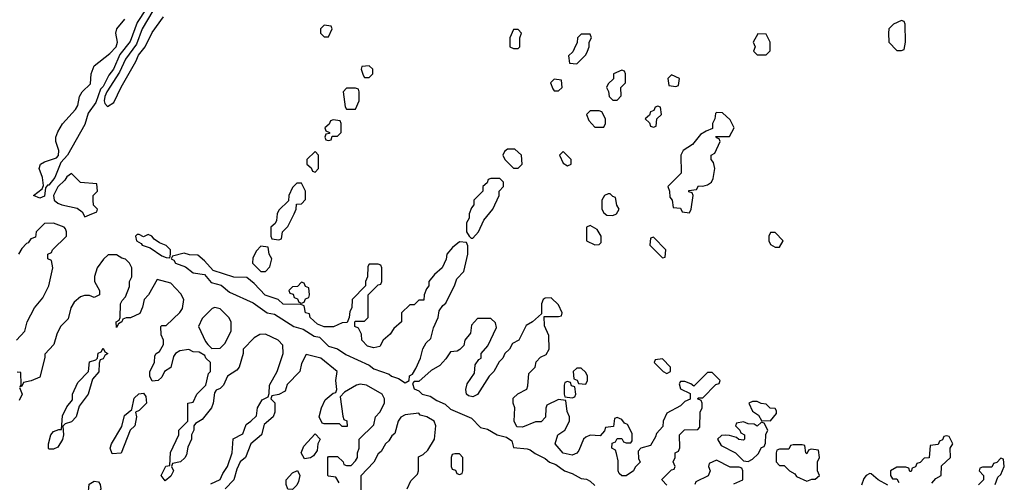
# Model space of a CAD drawing. Header units: inches. Extents: x 2769379 to 2883802, y 684208 to 828654.
# Tile 109 of 256: x 2776401 to 2780766, y 751819 to 753870. Entities that reach past the tile are written whole.
import ezdxf

# ---------------------------------------------------------------- set-up
doc = ezdxf.new("R2010")
doc.units = ezdxf.units.IN
doc.header["$MEASUREMENT"] = 0
doc.layers.add('C7775', color=7, linetype='Continuous')
doc.layers.add('C7785', color=7, linetype='Continuous')

msp = doc.modelspace()

# ---------------------------------------------------------------- linework, layer by layer
at = {"layer": 'C7775', "color": 2}
for points, elevation in [([(2776961.7, 753918.3), (2776921.9, 753858.1), (2776890, 753773.3), (2776844.1, 753715.9), (2776816.6, 753650), (2776796.3, 753623.7), (2776770, 753573.3), (2776758.6, 753561.4), (2776737.6, 753502.4), (2776704.8, 753455.2), (2776690, 753406), (2776612.8, 753270), (2776583.1, 753236.9), (2776556.9, 753170), (2776530, 753136.2), (2776524.1, 753135.9), (2776514.9, 753125.1), (2776510, 753087), (2776490, 753079.5), (2776462, 753090), (2776500.2, 753119.8), (2776505.6, 753134.4), (2776502, 753170), (2776486.6, 753210), (2776492.3, 753230), (2776510, 753240.3), (2776563, 753257), (2776571.9, 753268.1), (2776574.7, 753290), (2776560.5, 753330), (2776561.1, 753350), (2776570, 753373.4), (2776590, 753407.7), (2776648.5, 753471.6), (2776657.6, 753490), (2776665.7, 753530), (2776676.9, 753550), (2776714, 753586), (2776717.4, 753630), (2776730, 753664.9), (2776799.7, 753720.3), (2776827.8, 753750), (2776834.3, 753770), (2776827.1, 753810), (2776831.1, 753828.9), (2776867.4, 753872.6)], 2), ([(2776991.5, 753910), (2776942.9, 753830), (2776918.5, 753761.5), (2776870, 753695.4), (2776843.2, 753636.8), (2776787.1, 753550), (2776778, 753530), (2776775.3, 753510), (2776778.3, 753498.3), (2776790, 753485.5), (2776817.2, 753502.8), (2776849.8, 753570.2), (2776915.6, 753684.4), (2776927, 753713), (2776957, 753750), (2776987.3, 753812.7), (2777037.4, 753882.6)], 6), ([(2776386.6, 752450), (2776424, 752490), (2776433.2, 752530), (2776466.8, 752593.2), (2776503.2, 752636.8), (2776529, 752690), (2776548, 752770), (2776542, 752802), (2776526, 752810), (2776526, 752830), (2776542, 752838), (2776546, 752850), (2776608, 752910), (2776608.7, 752930), (2776603.1, 752943.1), (2776598, 752950), (2776550, 752968), (2776510, 752966), (2776474, 752930), (2776470, 752906), (2776450, 752898), (2776438.8, 752881.2), (2776430, 752878), (2776410, 752855.1), (2776395.5, 752830)], 6), ([(2777248, 751812), (2777290, 751832), (2777300.9, 751859.1), (2777322, 751890), (2777342, 751950), (2777347.3, 752012.7), (2777390, 752034), (2777404, 752076), (2777426, 752090), (2777450, 752114), (2777455.3, 752150), (2777475.3, 752184.7), (2777502, 752198), (2777507.3, 752212.7), (2777508, 752250), (2777542, 752310), (2777568, 752390), (2777567.3, 752427.3), (2777546, 752450), (2777490, 752475.3), (2777465.4, 752474.6), (2777439.6, 752460.4), (2777392, 752410), (2777392, 752390), (2777374, 752330), (2777363.6, 752316.4), (2777322, 752290), (2777304.7, 752250), (2777290, 752235.3), (2777271.6, 752228.4), (2777263.6, 752216.4), (2777258, 752170), (2777251, 752149), (2777210, 752098), (2777179.6, 752080.4), (2777172, 752070), (2777172, 752050), (2777162, 752030), (2777162, 752010), (2777145.4, 751974.6), (2777139.6, 751940.4), (2777132.7, 751927.3), (2777114, 751910), (2777078, 751902), (2777074, 751890), (2777082, 751870), (2777070, 751846), (2777046, 751826), (2777028, 751850), (2777048.9, 751891.1), (2777066, 751894), (2777068.9, 751951.1), (2777106, 752030), (2777106, 752050), (2777146, 752090), (2777146, 752170), (2777170, 752174), (2777186, 752210), (2777226, 752250), (2777238, 752302), (2777246, 752310), (2777246, 752350), (2777226, 752370), (2777222, 752382), (2777196.4, 752396.4), (2777170, 752398), (2777150, 752408), (2777110, 752402), (2777092, 752390), (2777082.8, 752377.2), (2777071.3, 752328.7), (2777042, 752310), (2777030, 752286), (2777014, 752270), (2776987.3, 752267.3), (2776978, 752290), (2776978, 752310), (2776998, 752350), (2777000.4, 752379.6), (2777006, 752390), (2777020.4, 752399.6), (2777038, 752430), (2777038, 752450), (2777027.3, 752472.7), (2777026, 752510), (2777030, 752514), (2777050, 752514), (2777110, 752572), (2777122, 752590), (2777128, 752630), (2777114.6, 752654.6), (2777070, 752702), (2777010, 752718), (2776972, 752650), (2776952, 752630), (2776944.7, 752595.3), (2776932.7, 752567.3), (2776891.1, 752548.9), (2776872, 752548), (2776858, 752542), (2776854, 752530), (2776838, 752522), (2776830, 752506), (2776828.9, 752531.1), (2776842, 752538), (2776846, 752550), (2776848, 752610), (2776854.6, 752625.4), (2776870, 752642), (2776887.3, 752687.3), (2776888, 752710), (2776898, 752730), (2776898, 752770), (2776888, 752790), (2776870, 752808), (2776852.7, 752812.7), (2776830, 752828), (2776792.7, 752827.3), (2776771.6, 752808.4), (2776744.7, 752770), (2776731.6, 752731.6), (2776732, 752710), (2776754, 752670), (2776754, 752650), (2776730, 752638), (2776710, 752648), (2776687.3, 752647.3), (2776670, 752642), (2776642, 752618), (2776626.8, 752593.2), (2776615.3, 752544.7), (2776582, 752510), (2776564.7, 752475.3), (2776552, 752430), (2776512.7, 752387.3), (2776512.7, 752372.7), (2776490, 752286), (2776451.1, 752268.9), (2776418, 752262), (2776410, 752246), (2776402, 752242), (2776407.3, 752252.7), (2776406, 752306), (2776390, 752308)], 6), ([(2779270, 751806), (2779248.4, 751828.4), (2779248, 751832), (2779290, 751874), (2779302, 751878), (2779306, 751890), (2779298, 751910), (2779306, 751930), (2779306, 751950), (2779322, 751958), (2779327.3, 751972.7), (2779326, 752030), (2779348.4, 752051.6), (2779407.3, 752052.7), (2779416.4, 752063.6), (2779418, 752130), (2779426, 752150), (2779426, 752170), (2779422, 752182), (2779406, 752190), (2779410, 752194), (2779430, 752194), (2779487.3, 752252.7), (2779502, 752258), (2779506, 752270), (2779470, 752306), (2779450, 752306), (2779390, 752246), (2779376.4, 752256.4), (2779350, 752266), (2779330, 752266), (2779324.7, 752255.3), (2779330, 752234), (2779372.7, 752212.7), (2779372.7, 752187.3), (2779350, 752178), (2779330, 752158), (2779270, 752126), (2779254, 752090), (2779252.7, 752067.3), (2779223.6, 752036.4), (2779219.6, 752020.4), (2779198, 751982), (2779154, 751970), (2779142, 751958), (2779144.7, 751924.7), (2779151.6, 751908.4), (2779130, 751886), (2779122, 751870), (2779090, 751848.7), (2779070, 751848.7), (2779059, 751859), (2779054, 751870), (2779054, 751914), (2779047.3, 751947.3), (2779042, 751962), (2779026, 751970), (2779027.3, 751992.7), (2779042, 751998), (2779050, 752014), (2779070, 752014), (2779078, 751998), (2779090, 751994), (2779110, 751994), (2779116.4, 752003.6), (2779116.4, 752036.4), (2779095.3, 752075.3), (2779082, 752082), (2779070, 752098), (2779050, 752106), (2779038, 752102), (2779032.7, 752067.3), (2778998, 752062), (2778992.7, 752047.3), (2778974, 752026), (2778930, 752028), (2778910, 752019), (2778901, 752010), (2778879.8, 751960.2), (2778870.8, 751949.2), (2778850, 751939), (2778810, 751949), (2778775.3, 751990), (2778786, 752030), (2778818, 752050), (2778838, 752090), (2778838, 752110), (2778827.3, 752132.7), (2778822, 752182), (2778790, 752186), (2778738, 752162), (2778732.7, 752147.3), (2778731.6, 752108.4), (2778712.7, 752087.3), (2778687.3, 752087.3), (2778630, 752064), (2778605.2, 752065.2), (2778593.2, 752090), (2778595.3, 752150), (2778588, 752170), (2778588, 752192), (2778608.4, 752211.6), (2778648.4, 752231.6), (2778653.6, 752246.4), (2778658, 752302), (2778686, 752330), (2778690, 752354), (2778710, 752374), (2778734.6, 752385.4), (2778748, 752410), (2778746, 752470), (2778727.3, 752512.7), (2778726, 752554), (2778790, 752554), (2778802, 752558), (2778806, 752570), (2778790, 752606), (2778756.4, 752636.4), (2778730, 752635.3), (2778722, 752630), (2778714, 752610), (2778714, 752566), (2778674, 752530), (2778645.4, 752514.6), (2778614, 752450), (2778585.4, 752434.6), (2778572, 752410), (2778552, 752390), (2778542, 752370), (2778526.4, 752353.6), (2778502, 752310), (2778482, 752290), (2778430, 752208), (2778410, 752198), (2778390, 752202), (2778382, 752210), (2778378, 752230), (2778384.7, 752255.3), (2778416.4, 752303.6), (2778420.4, 752339.6), (2778436.4, 752363.6), (2778446, 752370), (2778446, 752390), (2778476.4, 752423.6), (2778514.6, 752505.4), (2778510, 752526), (2778490, 752546), (2778430, 752546), (2778403.6, 752516.4), (2778399.6, 752480.4), (2778374, 752450), (2778370, 752426), (2778352.7, 752407.3), (2778339.6, 752400.4), (2778310, 752398), (2778290, 752366), (2778263.6, 752336.4), (2778225.4, 752314.6), (2778170, 752266), (2778150, 752266), (2778142, 752258), (2778150, 752234), (2778170, 752224.7), (2778184.7, 752210), (2778221.1, 752201.1), (2778250, 752182), (2778286.4, 752166.4), (2778310, 752143), (2778403.1, 752103.1), (2778442.9, 752062.9), (2778474.2, 752054.2), (2778518, 752030), (2778559.3, 752019.3), (2778582.8, 752002.8), (2778590, 751974), (2778650, 751968.4), (2778663.4, 751963.4), (2778686.6, 751946.6), (2778730, 751925.5), (2778749.1, 751909.1), (2778778.3, 751898.3), (2778816, 751870), (2778850, 751859.1), (2778890, 751836.3), (2778913.4, 751833.4), (2778930, 751824.9), (2778950, 751804.9)], 6), ([(2777816.4, 751816.4), (2777802, 751842), (2777770, 751846), (2777766, 751850), (2777766, 751930), (2777770, 751934), (2777810, 751934), (2777834, 751910), (2777838, 751898), (2777850, 751894), (2777870, 751894), (2777890, 751914), (2777898, 751930), (2777898, 751950), (2777906, 751970), (2777906, 752010), (2777970, 752074), (2777978, 752110), (2777998, 752130), (2778018, 752170), (2778018, 752190), (2778008, 752210), (2777938, 752250), (2777910, 752254), (2777894, 752250), (2777841, 752219), (2777822, 752198), (2777832.7, 752112.7), (2777838, 752098), (2777851.6, 752091.6), (2777852.7, 752067.3), (2777830, 752066), (2777818, 752078), (2777750, 752078), (2777742, 752082), (2777728.7, 752110), (2777738, 752150), (2777755.3, 752184.7), (2777790, 752214), (2777802, 752218), (2777806, 752230), (2777802, 752270), (2777808, 752310), (2777735.3, 752370), (2777670, 752386), (2777650, 752346), (2777642, 752310), (2777586.4, 752253.6), (2777576.9, 752223.1), (2777550, 752208), (2777518, 752202), (2777514, 752190), (2777531.3, 752171.3), (2777532, 752130), (2777524.7, 752110), (2777484.7, 752075.3), (2777472, 752030), (2777424.7, 751990), (2777401, 751930), (2777378, 751910), (2777362.8, 751877.2), (2777350.4, 751829.6), (2777311.3, 751790)], 6), ([(2776399.6, 752239.6), (2776411, 752210), (2776398, 752182)], 6), ([(2778118, 751790), (2778134.6, 751825.4), (2778164.7, 751855.3), (2778169, 751870), (2778168.4, 751931.6), (2778190, 751942), (2778210, 751962), (2778239, 752010), (2778246, 752070), (2778238, 752090), (2778206, 752110), (2778176.4, 752116.4), (2778170, 752126), (2778110, 752118), (2778090, 752108), (2778078, 752090), (2778063.6, 752036.4), (2778050, 752026), (2778036.9, 752003.1), (2778022, 751990), (2778003.6, 751956.4), (2777990, 751946), (2777971.1, 751908.9), (2777912.7, 751847.3), (2777912.7, 751727.3)], 6), ([(2779567.3, 751812.7), (2779606, 751830), (2779606, 751870), (2779602, 751882), (2779590, 751886), (2779550, 751886), (2779490, 751918), (2779458, 751902), (2779454, 751890), (2779462, 751870), (2779452.7, 751847.3), (2779398, 751822), (2779394, 751810)], 6)]:
    msp.add_lwpolyline(points, dxfattribs=dict(at, elevation=elevation))
at = {"layer": 'C7775', "color": 2, "elevation": 6}
for points in [[(2777750, 753846), (2777734, 753830), (2777734, 753810), (2777750, 753794), (2777770, 753794), (2777786, 753830), (2777782, 753842)], [(2778610, 753826), (2778590, 753826), (2778574, 753790), (2778574, 753750), (2778590, 753742), (2778610, 753742), (2778618, 753750), (2778618, 753790), (2778626, 753810)], [(2778930, 753806), (2778890, 753806), (2778874, 753790), (2778871.6, 753768.4), (2778859.6, 753740.4), (2778852.7, 753727.3), (2778834, 753710), (2778838, 753678), (2778870, 753674), (2778910, 753714), (2778918, 753730), (2778926, 753750), (2778926, 753770), (2778935.3, 753790)], [(2779672.7, 753807.3), (2779652, 753770), (2779662, 753750), (2779654, 753730), (2779670, 753714), (2779710, 753714), (2779727.3, 753732.7), (2779728, 753770), (2779710, 753806)], [(2777950, 753666), (2777918, 753662), (2777914, 753650), (2777923.6, 753623.6), (2777930, 753614), (2777950, 753614), (2777966, 753630), (2777966, 753650)], [(2779070, 753646), (2779034, 753630), (2779032.7, 753607.3), (2779010, 753586), (2779002, 753570), (2779011.6, 753551.6), (2779014, 753530), (2779030, 753514), (2779050, 753514), (2779067.3, 753532.7), (2779066, 753570), (2779086, 753590), (2779086, 753630), (2779082, 753642)], [(2779290, 753626), (2779274, 753610), (2779278, 753578), (2779310, 753574), (2779322, 753578), (2779326, 753610)], [(2778770, 753606), (2778754, 753590), (2778763.6, 753563.6), (2778770, 753554), (2778790, 753554), (2778806, 753570), (2778802, 753602)], [(2777890, 753566), (2777850, 753566), (2777834, 753550), (2777843.6, 753483.6), (2777850, 753474), (2777890, 753474), (2777906, 753510), (2777906, 753550), (2777902, 753562)], [(2779230, 753486), (2779218, 753482), (2779212.7, 753467.3), (2779198, 753462), (2779192.7, 753447.3), (2779174, 753430), (2779192.7, 753412.7), (2779198, 753398), (2779210, 753394), (2779222, 753398), (2779226, 753430), (2779246, 753450), (2779242, 753482)], [(2778970, 753466), (2778930, 753466), (2778914, 753450), (2778923.6, 753423.6), (2778950, 753394), (2778990, 753394), (2778998, 753410), (2778998, 753430), (2778982, 753462)], [(2779490, 753458), (2779485.4, 753454.6), (2779482, 753430), (2779472, 753410), (2779472.7, 753387.3), (2779443.6, 753376.4), (2779419.6, 753360.4), (2779383.6, 753316.4), (2779342, 753290), (2779332, 753270), (2779334, 753190), (2779274, 753130), (2779282, 753110), (2779283.6, 753083.6), (2779294, 753070), (2779298, 753038), (2779330, 753034), (2779338, 753018), (2779370, 753014), (2779378, 753030), (2779386, 753090), (2779382, 753102), (2779367.3, 753107.3), (2779367.3, 753112.7), (2779402, 753118), (2779410, 753134), (2779430, 753132), (2779450, 753138), (2779468, 753150), (2779474.6, 753165.4), (2779482, 753210), (2779476.4, 753236.4), (2779466, 753250), (2779466, 753270), (2779482, 753278), (2779506, 753330), (2779502, 753342), (2779490, 753346), (2779487.3, 753352.7), (2779547.3, 753352.7), (2779568, 753390), (2779550, 753426), (2779516.4, 753456.4)], [(2777790, 753426), (2777778, 753422), (2777772.7, 753407.3), (2777754, 753390), (2777758, 753378), (2777774, 753370), (2777774, 753366), (2777758, 753362), (2777754, 753350), (2777758, 753338), (2777770, 753334), (2777782, 753338), (2777786, 753354), (2777810, 753354), (2777826, 753370), (2777826, 753410), (2777822, 753422)], [(2777710, 753286), (2777674, 753250), (2777674, 753230), (2777692.7, 753212.7), (2777698, 753198), (2777710, 753194), (2777726, 753210), (2777726, 753270)], [(2778596.4, 753296.4), (2778563.6, 753296.4), (2778550, 753286), (2778542, 753270), (2778552, 753250), (2778590, 753212), (2778610, 753212), (2778628, 753230), (2778626, 753270)], [(2778810, 753286), (2778794, 753270), (2778810, 753234), (2778830, 753222), (2778846, 753230), (2778846, 753250)], [(2776630, 753188), (2776610, 753174), (2776601.1, 753158.9), (2776570, 753129.7), (2776550.3, 753090), (2776553.7, 753070), (2776570, 753056), (2776586.8, 753050), (2776654.9, 753034.9), (2776678, 753018), (2776690, 752996), (2776710, 753004.7), (2776742, 753018), (2776746, 753030), (2776728.4, 753048.4), (2776726, 753070), (2776726, 753090), (2776746, 753110), (2776742, 753142), (2776670, 753148)], [(2777650, 753146), (2777630, 753146), (2777610, 753126), (2777594, 753090), (2777592.7, 753067.3), (2777550, 753026), (2777542, 753010), (2777539.6, 752980.4), (2777532.7, 752967.3), (2777514, 752950), (2777514, 752910), (2777518, 752898), (2777550, 752894), (2777562, 752898), (2777566, 752930), (2777590, 752954), (2777618, 753010), (2777626, 753030), (2777627.3, 753052.7), (2777650, 753054), (2777667.3, 753072.7), (2777668, 753110)], [(2778530, 753166), (2778490, 753166), (2778478, 753162), (2778472.7, 753147.3), (2778454, 753130), (2778454, 753110), (2778414, 753070), (2778414, 753050), (2778403.6, 753036.4), (2778394, 753010), (2778394, 752990), (2778382, 752970), (2778382, 752930), (2778394, 752910), (2778402, 752902), (2778410, 752902), (2778435.3, 752930), (2778458, 752982), (2778498, 753030), (2778526, 753090), (2778526, 753110), (2778546, 753130), (2778546, 753150)], [(2779018, 753098), (2779010, 753098), (2778994, 753090), (2778982, 753070), (2778982, 753030), (2778990, 753014), (2779003.6, 753003.6), (2779030, 753002), (2779046, 753010), (2779058, 753030), (2779048.4, 753048.4), (2779042, 753082), (2779030, 753086)], [(2776970, 752918), (2776950, 752908), (2776930, 752918), (2776922, 752918), (2776914, 752910), (2776918, 752890), (2776938.5, 752878.5), (2776942.8, 752870), (2776979.1, 752859.1), (2777030, 752823), (2777050, 752816), (2777066, 752814), (2777068.7, 752830), (2777068.7, 752850), (2777050, 752868.7), (2777020.2, 752880.2), (2776996.4, 752896.4), (2776986, 752910)], [(2778930, 752958), (2778914, 752950), (2778914, 752890), (2778950, 752872), (2778970, 752874), (2778978, 752882), (2778978, 752910), (2778960.4, 752940.4)], [(2779750, 752926), (2779730, 752926), (2779722, 752910), (2779722, 752890), (2779730, 752874), (2779750, 752862), (2779770, 752862), (2779786, 752890)], [(2778350, 752886), (2778319.6, 752860.4), (2778294, 752830), (2778291.6, 752808.4), (2778274, 752770), (2778239.6, 752740.4), (2778214, 752710), (2778214, 752690), (2778203.6, 752676.4), (2778194, 752650), (2778192.7, 752627.3), (2778170, 752626), (2778150, 752606), (2778130, 752606), (2778094, 752570), (2778094, 752530), (2778059.6, 752500.4), (2778043.6, 752476.4), (2778012, 752450), (2777998, 752422), (2777970, 752415.3), (2777942.7, 752422.7), (2777918, 752450), (2777915.3, 752475.3), (2777902, 752502), (2777886, 752510), (2777886, 752530), (2777890, 752534), (2777930, 752534), (2777946, 752550), (2777946, 752650), (2777990, 752694), (2778002, 752698), (2778006, 752710), (2778006, 752770), (2778002, 752782), (2777990, 752786), (2777950, 752786), (2777943.6, 752776.4), (2777942, 752730), (2777934, 752710), (2777934, 752690), (2777874, 752630), (2777872.7, 752592.7), (2777863.6, 752576.4), (2777862, 752550), (2777852.7, 752527.3), (2777830, 752526), (2777791.3, 752508.7), (2777750, 752508.7), (2777720.2, 752520.2), (2777688, 752550), (2777686, 752566), (2777668, 752570), (2777662, 752602), (2777647.3, 752607.3), (2777568.7, 752608.7), (2777546, 752630), (2777489.4, 752649.4), (2777440.4, 752700.4), (2777407.3, 752727.3), (2777350, 752728.7), (2777258, 752758), (2777220.4, 752800.4), (2777190, 752826), (2777152.7, 752827.3), (2777130, 752835.3), (2777078, 752822), (2777072, 752810), (2777084, 752804), (2777091.3, 752790), (2777135.2, 752775.2), (2777170, 752748), (2777219.9, 752739.9), (2777250, 752704.9), (2777293.2, 752693.2), (2777330, 752662.4), (2777435.3, 752615.3), (2777498, 752570), (2777530, 752564), (2777616, 752510), (2777657.5, 752497.5), (2777706.6, 752466.6), (2777730, 752462), (2777770, 752423), (2777810, 752410.7), (2777846.5, 752386.5), (2777950, 752339.1), (2777970, 752322.4), (2778038.3, 752298.3), (2778049.1, 752289.1), (2778079.3, 752279.3), (2778110, 752261), (2778128, 752270), (2778128.4, 752291.6), (2778142, 752298), (2778156.4, 752323.6), (2778178, 752370), (2778188.4, 752411.6), (2778203.1, 752436.9), (2778223.1, 752456.9), (2778235.3, 752504.7), (2778255.3, 752550), (2778260.4, 752579.6), (2778276.4, 752603.6), (2778290, 752614), (2778330, 752694), (2778338, 752722), (2778370, 752754), (2778388, 752830), (2778387.3, 752867.3), (2778382, 752882)], [(2779210, 752906), (2779198, 752902), (2779194, 752870), (2779250, 752814), (2779262, 752818), (2779266, 752850)], [(2777470, 752866), (2777450, 752846), (2777434, 752814), (2777432, 752790), (2777470, 752754), (2777490, 752754), (2777510, 752774), (2777518, 752810), (2777506, 752830), (2777502, 752862)], [(2777650, 752706), (2777632.7, 752687.3), (2777610, 752686), (2777594, 752670), (2777598, 752658), (2777612.7, 752652.7), (2777618, 752638), (2777632.7, 752632.7), (2777638, 752618), (2777650, 752614), (2777662, 752618), (2777667.3, 752632.7), (2777682, 752638), (2777686, 752650), (2777682, 752682), (2777667.3, 752687.3), (2777662, 752702)], [(2777266, 752594), (2777254, 752590), (2777210, 752546), (2777194, 752510), (2777223.6, 752443.6), (2777234, 752430), (2777252.7, 752412.7), (2777290, 752414), (2777310, 752434), (2777338, 752490), (2777338, 752530), (2777328, 752550), (2777290, 752588)], [(2776530, 751966), (2776528.9, 751968.9), (2776528.7, 751990), (2776539, 752030), (2776550, 752044.7), (2776574, 752054), (2776586, 752054), (2776590, 752114), (2776610, 752154), (2776635.3, 752184.7), (2776635.3, 752210), (2776658, 752262), (2776706, 752310), (2776710, 752354), (2776738, 752362), (2776746, 752370), (2776748.4, 752391.6), (2776762, 752398), (2776770, 752414), (2776778, 752398), (2776792, 752390), (2776778, 752382), (2776770, 752366), (2776758, 752362), (2776752.7, 752347.3), (2776751.6, 752308.4), (2776723.6, 752276.4), (2776704.7, 752210), (2776663.6, 752156.4), (2776651.1, 752108.9), (2776630, 752088), (2776602, 752078), (2776592, 752068), (2776594.8, 752030), (2776590.6, 752009.4), (2776570, 751975.3), (2776550, 751966)], [(2779250, 752366), (2779218, 752362), (2779214, 752350), (2779254, 752310), (2779270, 752302), (2779286, 752310), (2779286, 752330)], [(2778890, 752326), (2778870, 752326), (2778854, 752310), (2778858, 752278), (2778872.7, 752272.7), (2778878, 752258), (2778910, 752254), (2778918, 752270), (2778918, 752290), (2778910, 752306)], [(2778830, 752266), (2778818, 752262), (2778814, 752250), (2778814, 752210), (2778818, 752198), (2778850, 752194), (2778862, 752198), (2778866, 752210), (2778862, 752242), (2778847.3, 752247.3), (2778842, 752262)], [(2776810, 751946), (2776802, 751970), (2776808, 751990), (2776854, 752066), (2776865.2, 752114.8), (2776898, 752142), (2776908.4, 752191.6), (2776928.4, 752211.6), (2776950, 752214), (2776959.6, 752199.6), (2776962, 752170), (2776930, 752138), (2776914, 752130), (2776918, 752110), (2776911, 752070), (2776891, 752050), (2776850, 751948.7)], [(2779670, 752178), (2779650, 752178), (2779634, 752170), (2779650, 752134), (2779676.9, 752116.9), (2779690, 752094), (2779730, 752092), (2779756.4, 752123.6), (2779756.4, 752136.4), (2779750, 752146), (2779728.4, 752148.4), (2779710, 752166), (2779688.4, 752168.4)], [(2779610, 752088), (2779578, 752082), (2779574, 752070), (2779594, 752050), (2779598, 752038), (2779614, 752030), (2779614, 752010), (2779610, 752006), (2779588.4, 752008.4), (2779578, 752018), (2779547.3, 752027.3), (2779530, 752028), (2779512.7, 752027.3), (2779494, 752010), (2779510, 751982), (2779574, 751950), (2779610, 751914), (2779630, 751912), (2779650, 751922), (2779674.6, 751945.4), (2779690, 751974), (2779702, 751978), (2779707.3, 751992.7), (2779708.7, 752031.3), (2779718, 752050), (2779702, 752082), (2779690, 752086), (2779670, 752068), (2779656.4, 752076.4), (2779630, 752078)], [(2777664, 751924), (2777649, 751950), (2777660.2, 751979.8), (2777710, 752034), (2777732, 752010), (2777722, 751990), (2777719.6, 751960.4), (2777703.6, 751936.4), (2777690, 751928)], [(2779870, 751986), (2779830, 751986), (2779818, 751982), (2779810, 751966), (2779770, 751966), (2779758, 751962), (2779754, 751950), (2779754, 751910), (2779770, 751894), (2779790, 751894), (2779814, 751870), (2779836.9, 751856.9), (2779844.7, 751844.7), (2779890, 751824.7), (2779912.7, 751832.7), (2779927.3, 751832.7), (2779946, 751850), (2779938, 751870), (2779938, 751910), (2779946, 751930), (2779942, 751962), (2779910, 751966), (2779898, 751962), (2779890, 751946), (2779886, 751950), (2779882, 751982)], [(2778350, 751946), (2778330, 751946), (2778318, 751942), (2778314, 751930), (2778314, 751890), (2778318, 751878), (2778332.7, 751872.7), (2778338, 751858), (2778350, 751854), (2778362, 751858), (2778366, 751870), (2778366, 751930)], [(2777610, 751788), (2777588.7, 751788.7), (2777582, 751810), (2777582, 751830), (2777610, 751862), (2777632, 751872), (2777642, 751850), (2777636.9, 751823.1), (2777630, 751806)], [(2776710, 751758), (2776704, 751764), (2776709, 751811), (2776730, 751824.7), (2776750, 751822), (2776758, 751810), (2776761, 751790), (2776750, 751768.7), (2776730, 751759)]]:
    msp.add_lwpolyline(points, close=True, dxfattribs=at)
at = {"layer": 'C7785', "color": 2, "elevation": 6}
msp.add_lwpolyline([(2780310, 753866), (2780274, 753850), (2780254, 753830), (2780252, 753810), (2780254, 753770), (2780290, 753734), (2780310, 753734), (2780322, 753738), (2780328, 753770), (2780326, 753850), (2780322, 753862)], close=True, dxfattribs=at)
for points in [[(2780444, 751816), (2780463.1, 751836.9), (2780486, 751850), (2780487.3, 751892.7), (2780528, 751930), (2780526, 751970), (2780538, 751990), (2780522, 752022), (2780510, 752026), (2780498, 752022), (2780492.7, 752007.3), (2780478, 752002), (2780472.7, 751987.3), (2780438, 751982), (2780432.7, 751927.3), (2780410, 751926), (2780392.7, 751907.3), (2780378, 751902), (2780372.7, 751887.3), (2780358, 751882), (2780352.7, 751867.3), (2780347.3, 751867.3), (2780342, 751882), (2780330, 751886), (2780290, 751886), (2780262, 751870), (2780262, 751850), (2780270, 751834), (2780290, 751834), (2780298, 751818)], [(2780726, 751810), (2780738, 751842), (2780750, 751854), (2780766, 751890), (2780762, 751922), (2780750, 751926), (2780732.7, 751907.3), (2780718, 751902), (2780710, 751886), (2780670, 751886), (2780658, 751882), (2780654, 751870), (2780674, 751850), (2780674, 751830), (2780651.6, 751808.4)], [(2780250, 751806), (2780206, 751830), (2780176.4, 751856.4), (2780170, 751858), (2780154, 751850), (2780143.6, 751836.4), (2780132.7, 751807.3)]]:
    msp.add_lwpolyline(points, dxfattribs=at)

doc.saveas('drawing.dxf')
